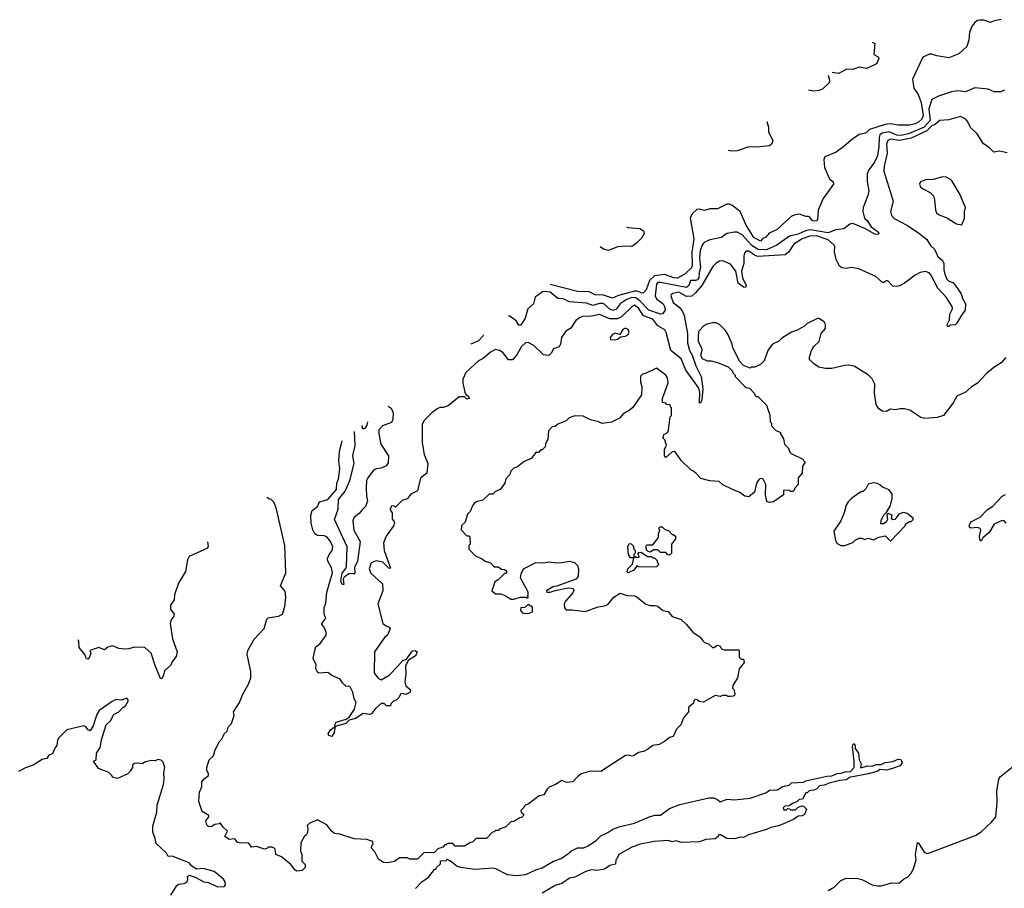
# Model space of a CAD drawing. Extents: x 2386423 to 2568864, y 578392 to 761999.
# Tile 216 of 256: x 2416781 to 2424362, y 716996 to 723682. Entities that reach past the tile are written whole.
import ezdxf

# ---------------------------------------------------------------- set-up
doc = ezdxf.new("R2010")
doc.units = 0

msp = doc.modelspace()

# ---------------------------------------------------------------- linework, layer by layer
at = {"layer": '0CON05XD'}
for points in [[(2424337, 723683), (2424285, 723673.1), (2424255, 723660), (2424205, 723676.8), (2424175, 723678.1), (2424155, 723674.6), (2424135, 723660.4), (2424115, 723634.4), (2424094, 723585), (2424089.4, 723525), (2424074, 723476), (2424011.1, 723418.9), (2423935, 723388.7), (2423842.5, 723402.5), (2423805, 723416.9), (2423785, 723415.5), (2423736, 723394), (2423655.8, 723225), (2423665.4, 723155), (2423699.3, 723105), (2423722.5, 723045), (2423736.3, 722943.7), (2423727.5, 722915), (2423704, 722895), (2423675, 722878.9), (2423635, 722870), (2423545, 722869.4), (2423485, 722880.4), (2423445, 722876.2), (2423325, 722836.5), (2423295, 722807.5), (2423245, 722797.5), (2423182, 722755), (2423125.5, 722704.5), (2423067, 722663), (2422981.2, 722625), (2422972.9, 722605), (2422978.5, 722545), (2423015.5, 722455.5), (2423044.2, 722434.2), (2423048, 722415), (2422968.8, 722305), (2422930, 722215), (2422925, 722142.5), (2422915, 722133.3), (2422895, 722130), (2422885, 722133.3), (2422865, 722162.5), (2422855, 722167.5), (2422835, 722166.7), (2422786.1, 722183.9), (2422748.8, 722178.8), (2422722.1, 722167.9), (2422614.1, 722065.9), (2422551.2, 722038.8), (2422525, 722007.5), (2422503.6, 721996.4), (2422485, 721977.5), (2422432.5, 722005), (2422375, 722100), (2422328, 722205), (2422263.3, 722255), (2422245, 722262.9), (2422225, 722260.8), (2422155, 722225.8), (2422095, 722225.8), (2422055, 722212.9), (2422015, 722222.9), (2421995, 722220), (2421960.9, 722189.1), (2421944, 722156), (2421972.4, 721995), (2421957.3, 721892.7), (2421960, 721795), (2421955, 721771.2), (2421903.8, 721725), (2421847.1, 721692.9), (2421816.7, 721695), (2421745, 721720), (2421669.1, 721709.1), (2421631.5, 721675), (2421605, 721601.2), (2421585, 721579.2), (2421575, 721575.7), (2421535, 721590.9), (2421515, 721591.5), (2421391.7, 721558.3), (2421345, 721537.1), (2421275, 721560.4), (2421212.5, 721565), (2421165, 721586.7), (2421075, 721590), (2420865.3, 721644.2)], [(2423344.9, 723507.6), (2423365, 723498.6), (2423358.9, 723415), (2423391.9, 723395), (2423396.5, 723383.5), (2423377.2, 723342.8), (2423305, 723307.1), (2423245, 723316.7), (2423195, 723297.1), (2423148.7, 723301.3), (2423085, 723268.6), (2423036.6, 723275.9)], [(2423007, 723253.7), (2423015.6, 723215), (2423014.3, 723195), (2422962, 723148), (2422935, 723135.6), (2422895, 723131.1), (2422853.6, 723138.4)], [(2424365, 723140), (2424335, 723127.5), (2424285, 723127.5), (2424237.7, 723147.7), (2424135, 723156.2), (2424063.6, 723126.4), (2424005, 723133.3), (2423955, 723126.7), (2423855, 723093.3), (2423805, 723067.5), (2423780.4, 722995), (2423792.4, 722905), (2423745, 722854.8), (2423625, 722803.5), (2423565, 722789.8), (2423535, 722792.2), (2423475, 722819.5), (2423422.6, 722807.4), (2423405, 722795.7), (2423398.2, 722775), (2423397.3, 722705), (2423385.5, 722635), (2423363.1, 722585), (2423342.7, 722557.3), (2423318.6, 722525), (2423306.9, 722495), (2423307.3, 722435), (2423319.2, 722365), (2423311.8, 722328.2), (2423274.4, 722235), (2423271.9, 722205), (2423285.8, 722155), (2423306, 722136), (2423338.2, 722088.2), (2423392.5, 722045), (2423395, 722032.5), (2423385, 722027.5), (2423365, 722031.2), (2423287.5, 722075), (2423195, 722114), (2423172.4, 722107.6), (2423126.9, 722073.1), (2423065, 722064.7), (2423005, 722040.4), (2422866.8, 722063.2), (2422832.6, 722057.4), (2422775, 722029.7), (2422708.6, 722015), (2422610, 721945), (2422530.8, 721909.2), (2422465, 721913.4), (2422415.2, 721945), (2422392.8, 721972.8), (2422345, 722025.9), (2422305, 722045.5), (2422285, 722046.5), (2422225, 722036.9), (2422185.9, 722004.1), (2422095, 721988), (2422052.3, 721967.7), (2422038.8, 721951.2), (2422020, 721905), (2422014.7, 721845), (2422023.8, 721775), (2422012.3, 721735), (2422009.1, 721695), (2421999.6, 721680.4), (2421985, 721674.3), (2421945.3, 721674.7), (2421932.2, 721635), (2421915, 721620.3), (2421715, 721659.2), (2421695, 721657.8), (2421685.6, 721645), (2421673.3, 721555), (2421685, 721532.7), (2421734.5, 721495), (2421747.1, 721475), (2421749.8, 721445), (2421731.2, 721418.8), (2421714.7, 721415.3), (2421625.5, 721445.5), (2421557.2, 721517.2), (2421525, 721540.8), (2421495, 721543), (2421451.8, 721525), (2421405.6, 721495), (2421375, 721452.7), (2421347, 721443), (2421325, 721453.9), (2421275, 721497.3), (2421246.1, 721496.1), (2421195, 721481.6), (2421145, 721498.9), (2421015, 721511.1), (2420965, 721531.8), (2420925, 721535.5), (2420865, 721583.3), (2420825, 721590.5), (2420805.7, 721585.7), (2420750.6, 721545), (2420738, 721495), (2420693.8, 721455), (2420674.4, 721385), (2420638.8, 721331.2), (2420625, 721330), (2420603.2, 721363.2), (2420555, 721398.8), (2420542.6, 721401.4)], [(2424385, 722656.7), (2424325, 722670), (2424281.7, 722661.7), (2424245, 722697.5), (2424202.5, 722725), (2424153, 722803), (2424101.7, 722851.7), (2424082.5, 722895), (2424066.7, 722915), (2424025, 722935.8), (2423935, 722910), (2423866.7, 722905), (2423833.5, 722876.5), (2423804.7, 722865), (2423764.8, 722825.2), (2423645, 722768.5), (2423555, 722752.2), (2423485, 722761.1), (2423465, 722752.2), (2423456.4, 722723.6), (2423459.1, 722655), (2423437.5, 722555), (2423434.6, 722514.6), (2423485, 722352.5), (2423506.2, 722285), (2423486.2, 722205), (2423494.2, 722174.2), (2423515, 722152), (2423616.6, 722096.6), (2423713, 722033), (2423765, 721990), (2423794.2, 721944.2), (2423823.8, 721915), (2423849.3, 721859.3), (2423885, 721830), (2423896.4, 721806.4), (2423896.7, 721755), (2423903.6, 721723.6), (2423920, 721685), (2423935, 721670), (2423965, 721657.5), (2423985, 721637.5), (2424030.7, 721570.7), (2424040, 721535), (2424062.5, 721495), (2424060, 721445), (2424031.7, 721408.3), (2423997.5, 721345), (2423985, 721332.5), (2423945, 721330), (2423935, 721320), (2423925, 721320), (2423922.5, 721335), (2423939.3, 721370.7), (2423943.3, 721415), (2423962.5, 721455), (2423960, 721475), (2423914, 721545), (2423850.8, 721615), (2423797.8, 721717.8), (2423783.4, 721733.4), (2423754.4, 721744.4), (2423715, 721736.9), (2423675, 721715.7), (2423595, 721654), (2423556, 721634), (2423535, 721626.7), (2423505, 721630), (2423465, 721672.5), (2423455, 721672.5), (2423435, 721657.5), (2423425, 721660), (2423373.3, 721705), (2423243.2, 721763.2), (2423185, 721774), (2423145, 721766.7), (2423111.7, 721771.7), (2423092.5, 721785), (2423067.5, 721835), (2423053.9, 721893.9), (2423057.5, 721935), (2423052.5, 721945), (2423007.1, 721987.1), (2422915, 722019), (2422865, 722016.2), (2422805, 721993.6), (2422742.9, 721955), (2422704.3, 721895), (2422675, 721870.8), (2422465, 721859.1), (2422438.3, 721868.3), (2422395, 721898.8), (2422375, 721900), (2422361.2, 721885), (2422356.2, 721865), (2422357.5, 721805), (2422340, 721745), (2422347.1, 721695), (2422375.8, 721635), (2422370.7, 721619.3), (2422355, 721622.5), (2422313.7, 721653.7), (2422294, 721745), (2422255, 721798.8), (2422195, 721826.2), (2422168.3, 721821.7), (2422142.5, 721807.5), (2422119.3, 721780.7), (2422033.5, 721635), (2421985, 721578.1), (2421955.4, 721554.6), (2421915, 721551.9), (2421855, 721583.3), (2421810, 721575), (2421796, 721565), (2421794.2, 721555), (2421812.9, 721505), (2421859.8, 721469.8), (2421881.6, 721441.6), (2421897.6, 721405), (2421923.4, 721265), (2421924.2, 721194.2), (2421939.1, 721135), (2421959.1, 721099.1), (2421986.5, 721016.5), (2422027.9, 720935), (2422040.7, 720839.3), (2422032.5, 720755), (2422025, 720734), (2422015, 720730), (2422014.4, 720734.4), (2422018.8, 720815), (2422009.6, 720845), (2421967.7, 720907.7), (2421910.7, 720985), (2421875, 721071.4), (2421794.6, 721134.6), (2421760, 721275), (2421748.8, 721295), (2421695.5, 721325.5), (2421655.9, 721375.9), (2421583.4, 721403.4), (2421545, 721461.9), (2421515, 721484.2), (2421496.2, 721475), (2421415, 721394.6), (2421385, 721379.3), (2421325, 721379.2), (2421245, 721413.1), (2421185, 721399.4), (2421115, 721397.5), (2421092.6, 721387.4), (2421064, 721365), (2421025, 721306.7), (2420987.5, 721285), (2420953.8, 721235), (2420945.6, 721184.4), (2420935, 721162.5), (2420890.7, 721149.3), (2420872.5, 721115), (2420855, 721097.5), (2420815, 721102.5), (2420740, 721175), (2420695.8, 721195.8), (2420675, 721193.8), (2420645, 721166.2), (2420608.3, 721101.7), (2420575, 721062.5), (2420545, 721062.5), (2420500.5, 721120.5), (2420475, 721136), (2420445, 721142), (2420405, 721122), (2420348.8, 721075), (2420315, 721055.8), (2420216, 720965), (2420192.9, 720915), (2420192.5, 720885), (2420207.5, 720815), (2420217, 720797), (2420236.7, 720785), (2420242.5, 720765), (2420225, 720760), (2420205, 720777.5), (2420165, 720777.5), (2420080.7, 720709.3), (2420043, 720697), (2420015, 720696.7), (2419995, 720686.7), (2419953.3, 720655), (2419893.3, 720595), (2419881.2, 720565), (2419880, 720425), (2419896, 720335), (2419924, 720265), (2419915, 720190), (2419867.4, 720152.6), (2419843.9, 720056.1), (2419791.7, 720028.3), (2419765, 719992.5), (2419725, 719980), (2419700, 719955)], [(2422533.8, 722898), (2422546, 722855), (2422545.9, 722815.9), (2422580.6, 722755), (2422572.2, 722725), (2422555, 722712), (2422455, 722700), (2422395, 722701.8), (2422305, 722671.3), (2422259.8, 722669.8), (2422235, 722673.8)], [(2424035, 722103.3), (2424055.9, 722154.1), (2424056.1, 722203.9), (2424063.3, 722235), (2424016.2, 722345), (2423955.7, 722445.7), (2423915, 722470), (2423887.7, 722472.3), (2423815, 722452), (2423755, 722448.8), (2423717, 722433), (2423710, 722415), (2423716.7, 722395), (2423731.7, 722381.7), (2423791.7, 722351.7), (2423815.8, 722325), (2423825.7, 722295), (2423832, 722215), (2423840, 722195), (2423855, 722181.2), (2423924.2, 722154.2), (2423995, 722111.2), (2424035, 722103.3)], [(2421454.6, 722087.2), (2421465, 722082.7), (2421555.3, 722075.3), (2421585.4, 722055.4), (2421588.5, 722035), (2421569.2, 722000.8), (2421529.3, 721960.8), (2421495, 721936.4), (2421445, 721939.5), (2421385, 721933.5), (2421315, 721905.6), (2421275, 721916.5), (2421251.3, 721934.3)], [(2424375, 721082.5), (2424338.8, 721041.2), (2424282.5, 721005), (2424222.5, 720955), (2424155, 720883.3), (2424106.4, 720853.6), (2424062.5, 720815), (2423996.1, 720783.9), (2423967.3, 720732.7), (2423895, 720636.2), (2423845, 720619.2), (2423750.9, 720610.9), (2423718.8, 720618.8), (2423635, 720676.7), (2423595, 720687.5), (2423557, 720687), (2423525, 720677.5), (2423485, 720682.5), (2423455, 720666.7), (2423425, 720667.5), (2423397, 720687), (2423375, 720720), (2423363.9, 720806.1), (2423366.1, 720876.1), (2423345, 720917.5), (2423317.5, 720945), (2423205, 721013.8), (2423165, 721022), (2423135, 721020), (2423035, 720996.7), (2422985, 720996.2), (2422935, 721006.7), (2422894.2, 721034.2), (2422862.5, 721065), (2422862.5, 721085), (2422877.5, 721135), (2422896.7, 721165), (2422937.5, 721205), (2422953.3, 721265), (2422986.2, 721305), (2422986.7, 721335), (2422976.1, 721356.1), (2422935, 721382.5), (2422925, 721382.5), (2422845, 721342.5), (2422825, 721322.5), (2422768.3, 721291.7), (2422725, 721277.5), (2422649.3, 721230.7), (2422625, 721207.5), (2422577, 721183), (2422545, 721140), (2422512.5, 721055), (2422485, 721027.5), (2422441.7, 721008.3), (2422412.5, 721007.5), (2422405, 721000), (2422355, 721020), (2422325, 721050), (2422272.5, 721155), (2422267.5, 721185), (2422237, 721257), (2422215, 721290), (2422170, 721335), (2422145, 721347.5), (2422115, 721347.5), (2422075, 721337.5), (2422050, 721325), (2422010, 721285), (2422004.1, 721254.1), (2422006, 721205), (2422031.2, 721155), (2422033.3, 721135), (2422024.2, 721095.8), (2422035, 721073.3), (2422075, 721056.7), (2422106.4, 721056.4), (2422155, 721042.5), (2422235, 721010), (2422270, 720975), (2422273, 720963), (2422290, 720945), (2422290, 720935), (2422361.7, 720861.7), (2422375, 720850), (2422400, 720845), (2422440, 720805), (2422441.7, 720791.7), (2422451.7, 720781.7), (2422465, 720780), (2422530, 720715), (2422557, 720637), (2422560, 720585), (2422570, 720575), (2422570, 720555), (2422601.7, 720521.7), (2422640, 720505), (2422640, 720495), (2422662.5, 720455), (2422670, 720415), (2422697.5, 720385), (2422711.7, 720351.7), (2422721.7, 720341.7), (2422805, 720302.5), (2422830, 720275), (2422807.5, 720245), (2422805, 720190), (2422776.2, 720155), (2422776, 720105), (2422750, 720075), (2422745, 720060), (2422735, 720050), (2422715, 720050), (2422705, 720060), (2422661.7, 720058.3), (2422662.5, 720025), (2422585, 719970.6), (2422554.4, 719964.4), (2422532.9, 719972.9), (2422523.4, 720025), (2422525.7, 720105), (2422505, 720143.8), (2422495, 720150), (2422475, 720143.8), (2422453.3, 720115), (2422438.8, 720045), (2422395, 720010), (2422365, 720013.8), (2422325, 720043.3), (2422270, 720065), (2422195, 720102.5), (2422167, 720127), (2422095, 720132.5), (2422025, 720150), (2421989.3, 720189.3), (2421965, 720210), (2421950, 720215), (2421877, 720287), (2421825, 720357.5), (2421805, 720356), (2421755, 720312.5), (2421745.6, 720325.6), (2421747.1, 720375), (2421762.5, 720405), (2421748.3, 720448.3), (2421730, 720465), (2421738.3, 720471.7), (2421741.7, 720488.3), (2421770, 720505), (2421777, 720523), (2421790, 720625), (2421800, 720635), (2421800, 720695), (2421791.7, 720701.7), (2421788.3, 720718.3), (2421765, 720720), (2421755, 720730), (2421730, 720735), (2421730, 720765), (2421773, 720887), (2421770, 720925), (2421756.7, 720945), (2421685, 720998.8), (2421605, 720960.8), (2421576.4, 720953.6), (2421561.7, 720938.3), (2421560, 720895), (2421572.5, 720855), (2421570, 720795), (2421503, 720697), (2421475, 720672.5), (2421430.7, 720649.3), (2421400, 720615), (2421337, 720583), (2421265, 720572.5), (2421237, 720587), (2421175, 720602.5), (2421119.3, 720629.3), (2421055, 720632.5), (2421013, 720617), (2420990, 720595), (2420925, 720567.5)], [(2420349.7, 721256.4), (2420346.7, 721245), (2420315, 721209.2), (2420254.7, 721185)], [(2421365, 721216.7), (2421385, 721222.5), (2421408.3, 721241.7), (2421445, 721246.2), (2421463.9, 721256.1), (2421473.3, 721275), (2421465, 721297.5), (2421445, 721306.2), (2421425, 721296), (2421401.7, 721258.3), (2421365, 721269.2), (2421345, 721258.8), (2421327.5, 721235), (2421330.7, 721220.7), (2421365, 721216.7)], [(2419619.4, 720707.5), (2419641.2, 720691.2), (2419655.8, 720655.8), (2419654, 720605), (2419645, 720580), (2419574.1, 720555.9), (2419546, 720524), (2419545.8, 720495), (2419561.4, 720415), (2419620, 720325), (2419618.9, 720271.1), (2419602.9, 720247.1), (2419565, 720230.5), (2419525, 720225.6), (2419506.6, 720213.4), (2419461.5, 720155), (2419452.2, 720135), (2419448.5, 720075), (2419450.6, 720015), (2419459.3, 719975), (2419444.4, 719935.6), (2419413.9, 719905), (2419397.4, 719882.6), (2419353.2, 719846.8), (2419346.7, 719825), (2419353, 719753), (2419403.8, 719665), (2419381.4, 719515), (2419360, 719465), (2419362.5, 719425), (2419355, 719412.5), (2419345, 719420), (2419315, 719417.5), (2419280.7, 719389.3), (2419272.5, 719375), (2419277, 719333), (2419263.8, 719335), (2419255, 719360), (2419265, 719422.5), (2419292.9, 719457.1), (2419297.7, 719472.3), (2419302.2, 719625), (2419205.6, 719835.6), (2419232.2, 719915), (2419235, 719987.5), (2419286.7, 720053.3), (2419324.3, 720135), (2419357.6, 720265), (2419347.1, 720325), (2419364.7, 720405), (2419360.1, 720512.6)], [(2419459.4, 720587.4), (2419460, 720585), (2419455, 720560), (2419437, 720533), (2419425, 720533.3), (2419417.5, 720545), (2419420.9, 720558.4)], [(2420925, 720567.5), (2420905, 720550), (2420881.7, 720548.3), (2420853, 720517), (2420847, 720453), (2420830, 720415), (2420827, 720393), (2420805, 720370), (2420795, 720370), (2420775, 720350), (2420755, 720350), (2420720, 720305), (2420665, 720280), (2420615, 720240), (2420585, 720230), (2420563, 720207), (2420555, 720180), (2420523, 720147), (2420517, 720113), (2420480, 720065), (2420445, 720050), (2420425, 720030), (2420395, 720030), (2420347, 719983), (2420295, 719970), (2420281.7, 719958.3), (2420270, 719945), (2420250, 719895), (2420230, 719875), (2420210, 719815), (2420181.7, 719788.3), (2420180, 719755), (2420225, 719710), (2420238.3, 719708.3), (2420248.3, 719698.3), (2420250, 719645), (2420240, 719635), (2420240, 719605), (2420290, 719555), (2420345, 719530), (2420365, 719512.5), (2420405, 719500), (2420435, 719470), (2420465, 719470), (2420491.7, 719451.7), (2420515, 719450), (2420528.3, 719438.3), (2420530, 719425), (2420525, 719420), (2420515, 719420), (2420465, 719370), (2420440, 719355), (2420417.5, 719285), (2420445, 719262.5), (2420485, 719262.5), (2420525, 719246.7), (2420562, 719222), (2420585, 719221.2), (2420636.1, 719236.1), (2420677.5, 719237.5), (2420685, 719230), (2420700, 719235), (2420690, 719245), (2420697.5, 719252.5), (2420697.5, 719275), (2420637.5, 719385), (2420643, 719417), (2420660, 719455), (2420755, 719502.5), (2420815, 719500), (2420855, 719507.5), (2420915, 719500), (2420955, 719502.5), (2421015, 719513.3), (2421053, 719503), (2421075, 719480), (2421083.3, 719455), (2421080, 719395), (2421062.5, 719375), (2420917.8, 719322.2), (2420885, 719315.7), (2420837.5, 719285), (2420840, 719275), (2420865, 719274.3), (2420905, 719289.2), (2421005, 719308.6), (2421043, 719303), (2421047, 719287), (2421040.7, 719269.3), (2420982.5, 719205), (2420973.6, 719186.4), (2420976.7, 719155), (2420989.3, 719139.3), (2421035, 719140), (2421135, 719127.5), (2421235, 719161.2), (2421285, 719170), (2421309.5, 719180.5), (2421355, 719237.5), (2421405, 719267.5), (2421455, 719250), (2421515, 719246.7), (2421535, 719237.5), (2421602.3, 719182.3), (2421635, 719171.2), (2421675, 719173.3), (2421695, 719167.5), (2421733.9, 719133.9), (2421775, 719127.5), (2421805, 719087.5), (2421873.6, 719063.6), (2421916.4, 719026.4), (2421965, 718967.5), (2422019.3, 718929.3), (2422040.7, 718900.7), (2422055, 718887.5), (2422085, 718877.5), (2422115, 718850), (2422125, 718850), (2422155, 718867.5), (2422175, 718860), (2422185, 718840), (2422205, 718832.5), (2422315, 718830), (2422320, 718825), (2422320, 718775), (2422335, 718760), (2422355, 718760), (2422360, 718735), (2422320, 718685), (2422307.5, 718615), (2422273, 718557), (2422270, 718535), (2422280, 718525), (2422287.5, 718495), (2422285, 718480), (2422275, 718473.3), (2422255, 718472.5), (2422233, 718473), (2422225, 718480), (2422195, 718480), (2422175, 718472.5), (2422135, 718480), (2422045, 718427.5), (2422013, 718433), (2421997, 718447), (2421981.7, 718448.3), (2421971.7, 718438.3), (2421968.3, 718421.7), (2421931.7, 718388.3), (2421930, 718355), (2421893, 718307), (2421872.5, 718255), (2421839.3, 718220.7), (2421812.5, 718165), (2421783.9, 718156.1), (2421746.7, 718125), (2421705, 718103.3), (2421656.1, 718093.9), (2421615.7, 718064.3), (2421585, 718048.8), (2421545, 718040), (2421511.7, 718018.3), (2421495, 718013.8), (2421465, 718021.2), (2421445, 718018.8), (2421255, 717893.8), (2421175, 717897.1), (2421105, 717876), (2421075.8, 717854.2), (2421040, 717815), (2420995, 717810), (2420955, 717826.7), (2420905.7, 717794.3), (2420856.8, 717773.2), (2420841.3, 717758.7), (2420815.8, 717714.2), (2420782, 717708), (2420695, 717642.5), (2420673.6, 717636.4), (2420663, 717617), (2420640, 717595), (2420641.7, 717581.7), (2420660, 717565), (2420660, 717555), (2420645, 717540), (2420631.7, 717538.3), (2420585, 717510), (2420561.7, 717508.3), (2420525, 717470), (2420475, 717450), (2420468.3, 717441.7), (2420445, 717440), (2420435, 717430), (2420421.7, 717428.3), (2420375, 717380), (2420295, 717380), (2420268.3, 717351.7), (2420251.7, 717348.3), (2420205, 717320), (2420135, 717320), (2420115, 717340), (2420075, 717340), (2420065, 717330), (2420055, 717330), (2420038.3, 717311.7), (2420001.7, 717298.3), (2419975, 717270), (2419891.7, 717268.3), (2419845, 717220), (2419785, 717220), (2419765, 717230), (2419705, 717230), (2419667, 717203), (2419615, 717192.5), (2419583, 717193), (2419545, 717220), (2419516.1, 717276.1), (2419490, 717305), (2419492.5, 717325), (2419502.5, 717335), (2419500, 717355), (2419455, 717371.2), (2419357, 717377), (2419245, 717413.3), (2419205, 717416.7), (2419178.3, 717438.3), (2419145, 717483.3), (2419075, 717523.3), (2419010, 717495), (2418995, 717480), (2419000, 717455), (2418996.7, 717425), (2418987.5, 717405), (2418974.1, 717395.9), (2418961.2, 717375), (2418946.2, 717345), (2418942.5, 717285), (2418953.3, 717255), (2418953.3, 717205), (2418978.3, 717178.3), (2418980, 717155), (2418955, 717132.5), (2418915, 717128.8), (2418902.5, 717135), (2418869.3, 717179.3), (2418798.3, 717238.3), (2418752.5, 717255), (2418747, 717297), (2418737, 717307), (2418723, 717313), (2418695, 717312.5), (2418685, 717302.5), (2418665, 717297.5), (2418605, 717316.7), (2418565, 717312.5), (2418545, 717342.5), (2418535, 717346.7), (2418485, 717343.8), (2418458.3, 717348.3), (2418437, 717377), (2418395, 717372.5), (2418360, 717395), (2418380, 717435), (2418347, 717467), (2418325, 717500), (2418317.5, 717492.5), (2418285, 717487.5), (2418255, 717467.5), (2418235, 717472.5), (2418222.5, 717485), (2418213.3, 717515), (2418237.5, 717545), (2418236.7, 717555), (2418187, 717587), (2418160, 717665), (2418166.7, 717735), (2418183, 717777), (2418183.6, 717816.4), (2418200.5, 717839.5), (2418233.8, 717865), (2418236.1, 717876.1), (2418223.3, 717905), (2418222.5, 717925), (2418240, 717985), (2418272.5, 718015), (2418283.8, 718055), (2418316.2, 718123.8), (2418340.7, 718149.3), (2418356, 718184), (2418378.8, 718205), (2418386.7, 718235), (2418410.8, 718265), (2418421.2, 718295), (2418432.5, 718325), (2418427.5, 718355), (2418472.5, 718425), (2418499.3, 718490.7), (2418543.9, 718566.1), (2418560, 718615), (2418560, 718665), (2418533.8, 718795), (2418536.7, 718825), (2418586.4, 718913.6), (2418663.3, 718995), (2418683, 719067), (2418695, 719077.5), (2418775, 719090.6), (2418805.8, 719105), (2418823.1, 719165), (2418829.4, 719235), (2418825, 719282.5), (2418790, 719325), (2418831.2, 719425), (2418823.8, 719635), (2418757.5, 719915), (2418740, 719965), (2418718.3, 719988.3), (2418705, 719990), (2418682.9, 720003.7)], [(2419700, 719955), (2419675, 719930), (2419665, 719940), (2419641.7, 719938.3), (2419640, 719925), (2419630, 719915), (2419650, 719885), (2419648.3, 719838.3), (2419665, 719820), (2419666.7, 719805), (2419658.8, 719785), (2419601.9, 719705), (2419581.9, 719655), (2419586.7, 719595), (2419635, 719460), (2419625, 719457.5), (2419576.8, 719506.8), (2419525, 719516), (2419488.3, 719501.7), (2419472.5, 719455), (2419485, 719422.5), (2419575, 719340), (2419576.7, 719285), (2419537.5, 719185), (2419576.7, 719035), (2419597.3, 719017.3), (2419625, 719006.2), (2419632.5, 718995), (2419613.3, 718945), (2419590, 718925), (2419514.2, 718815.8), (2419510.8, 718655), (2419527.3, 718627.3), (2419545, 718610), (2419565, 718601.2), (2419625.8, 718635), (2419693.6, 718706.4), (2419730.9, 718749.1), (2419760, 718760), (2419806.4, 718823.6), (2419826.1, 718826.1), (2419842.5, 718815), (2419828, 718785), (2419771.2, 718748.8), (2419752, 718705), (2419753.6, 718646.4), (2419746.7, 718585), (2419754, 718555), (2419786.7, 718525), (2419790, 718515), (2419785, 718503.3), (2419755, 718486.7), (2419725, 718496.2), (2419715, 718492.5), (2419700, 718465), (2419680, 718445), (2419660, 718435), (2419640, 718415), (2419635, 718400), (2419605, 718400), (2419587, 718417), (2419565, 718417.5), (2419520.5, 718379.5), (2419491.2, 718338.8), (2419475, 718334), (2419425, 718341.4), (2419366.4, 718303.6), (2419319.3, 718290.7), (2419292.5, 718265), (2419210, 718240), (2419207.5, 718255), (2419217.5, 718275), (2419295, 718298.8), (2419318.3, 718311.7), (2419358.8, 718375), (2419372.5, 718425), (2419357.5, 718455), (2419347.5, 718505), (2419325, 718546.2), (2419315, 718552.5), (2419295, 718550), (2419267, 718577), (2419250, 718605), (2419185, 718632.5), (2419155, 718657.5), (2419085, 718652.5), (2419075, 718660), (2419062.5, 718685), (2419063.3, 718715), (2419041.2, 718765), (2419050, 718815), (2419062.5, 718855), (2419095, 718880), (2419140, 718945), (2419140, 718965), (2419126.7, 719005), (2419107.5, 719025), (2419107.5, 719035), (2419137.5, 719075), (2419126.7, 719105), (2419126.7, 719155), (2419138.3, 719191.7), (2419145.7, 719274.3), (2419190.8, 719425), (2419183.2, 719463.2), (2419154, 719515), (2419151.2, 719535), (2419164, 719565), (2419186, 719595), (2419192, 719625), (2419175.5, 719665.5), (2419145, 719701.2), (2419125, 719708.8), (2419075, 719712.5), (2419052.5, 719725), (2419037.5, 719755), (2419026.7, 719805), (2419024, 719865), (2419033.3, 719905), (2419074.4, 719935.6), (2419090.5, 719969.5), (2419155, 719989.6), (2419221.5, 720065), (2419224.3, 720115), (2419236.2, 720145), (2419245.8, 720225), (2419238.5, 720285), (2419244.5, 720355), (2419265, 720441.2)], [(2423135, 719633.3), (2423195, 719657.5), (2423213.9, 719676.1), (2423245, 719690), (2423265, 719690), (2423285, 719680), (2423315, 719690), (2423355, 719676.7), (2423395, 719698.8), (2423445, 719707.5), (2423485, 719667.5), (2423600, 719785), (2423605, 719800), (2423631.7, 719818.3), (2423645, 719820), (2423660, 719835), (2423660, 719845), (2423615, 719880), (2423585, 719887.5), (2423550, 719875), (2423520, 719835), (2423505, 719832.5), (2423492.5, 719845), (2423498.3, 719868.3), (2423468.3, 719881.7), (2423458.3, 719871.7), (2423462.5, 719835), (2423455, 719820), (2423435, 719800), (2423411.7, 719801.7), (2423413, 719827), (2423435, 719870), (2423457.5, 719892.5), (2423485, 719942.5), (2423500, 719995), (2423498.6, 720028.6), (2423475, 720063.3), (2423425, 720082.5), (2423405, 720102.5), (2423385, 720112.5), (2423355, 720116.7), (2423315, 720107.5), (2423295, 720070), (2423275, 720050), (2423265, 720050), (2423235, 720032.5), (2423185, 719996.7), (2423159.5, 719970.5), (2423144.1, 719945.9), (2423128.8, 719885), (2423103.3, 719825), (2423050, 719745), (2423063, 719673), (2423075, 719650), (2423103.6, 719633.6), (2423135, 719633.3)], [(2424376.1, 719806.1), (2424360, 719825), (2424345, 719827.5), (2424285, 719797.5), (2424245.6, 719734.4), (2424197.5, 719692.5), (2424185, 719667.5), (2424175, 719680), (2424170, 719705), (2424181.2, 719755), (2424176.7, 719765), (2424155, 719774), (2424105, 719768), (2424094.4, 719774.4), (2424092, 719785), (2424105, 719816), (2424176.8, 719853.2), (2424230, 719910), (2424275, 719938), (2424345, 720013.8), (2424372.7, 720027.3)], [(2421785, 719560), (2421771.7, 719561.7), (2421755, 719580), (2421715, 719580), (2421695, 719600), (2421665, 719600), (2421635, 719582.5), (2421613.6, 719593.6), (2421606.2, 719605), (2421602.5, 719625), (2421610.7, 719639.3), (2421655, 719640), (2421700, 719695), (2421700, 719725), (2421710, 719755), (2421700, 719765), (2421713, 719777), (2421727, 719777), (2421745, 719760), (2421778.3, 719748.3), (2421805, 719720), (2421815, 719720), (2421830, 719705), (2421830, 719685), (2421800, 719645), (2421800, 719575), (2421785, 719560)], [(2418227.8, 719661.6), (2418231.7, 719628.3), (2418226.7, 719613.3), (2418085, 719550), (2418072.5, 719525), (2418057.5, 719435), (2418003.3, 719345), (2417973.8, 719255), (2417971.2, 719215), (2417941.9, 719175), (2417943.1, 719143.1), (2417971.2, 719105), (2417969.2, 719090.8), (2417947, 719063), (2417939.2, 719035), (2417958.8, 718915), (2417992.5, 718815), (2417985, 718780), (2417953.9, 718736.1), (2417945, 718712.5), (2417895, 718670), (2417888.8, 718635), (2417875, 718607.5), (2417865, 718610), (2417825, 718710), (2417792.5, 718805), (2417745, 718850), (2417665, 718852.5), (2417621.7, 718838.3), (2417585, 718837.5), (2417545, 718842.5), (2417495, 718862.5), (2417459.3, 718850.7), (2417435, 718830), (2417390.7, 718849.3), (2417322.5, 718825), (2417330, 718805), (2417320, 718775), (2417305, 718760), (2417295, 718762.5), (2417282.5, 718795), (2417238.3, 718848.3), (2417237.5, 718895), (2417232.3, 718908.8)], [(2421510, 719540), (2421505, 719540), (2421485, 719540), (2421470, 719565), (2421462.5, 719625), (2421475, 719650), (2421488.3, 719648.3), (2421508.3, 719628.3), (2421510, 719605), (2421520, 719595), (2421520, 719575), (2421510, 719565), (2421510, 719540)], [(2421465, 719423.3), (2421457.5, 719435), (2421463.3, 719455), (2421500, 719490), (2421510, 719540), (2421525, 719550), (2421535, 719542.5), (2421550, 719545), (2421547, 719567), (2421540, 719575), (2421548.3, 719581.7), (2421565, 719582.5), (2421615, 719550), (2421645, 719550), (2421655, 719540), (2421668.3, 719538.3), (2421688.3, 719518.3), (2421690, 719505), (2421700, 719495), (2421698.3, 719481.7), (2421685, 719470), (2421565, 719467.5), (2421545, 719470), (2421535, 719480), (2421510, 719445), (2421465, 719423.3)], [(2420665, 719110), (2420705, 719112.5), (2420730, 719125), (2420730, 719160), (2420695, 719180), (2420671.7, 719158.3), (2420640, 719155), (2420636.7, 719135), (2420652.5, 719115), (2420665, 719110)], [(2417945, 716942.5), (2417992.3, 717017.7), (2418005, 717026.2), (2418048.3, 717031.7), (2418067.4, 717042.6), (2418076.1, 717063.9), (2418073.8, 717086.2), (2418085, 717097.5), (2418131.7, 717081.7), (2418200, 717045), (2418235, 717040), (2418305, 717006.7), (2418355, 717010), (2418367, 717023), (2418363.3, 717045), (2418350, 717065), (2418277.5, 717125), (2418193, 717147), (2418145, 717142.5), (2418107, 717167), (2418085, 717192.5), (2418048, 717208), (2417955, 717243.3), (2417925, 717240), (2417912.5, 717265), (2417831.7, 717341.7), (2417825, 717380), (2417807, 717427), (2417806.7, 717475), (2417838.3, 717581.7), (2417840, 717635), (2417888, 717795), (2417893.8, 717835), (2417890, 717885), (2417900, 717925), (2417886.4, 717966.4), (2417870.7, 717980.7), (2417845, 717986.7), (2417825, 717977.5), (2417795, 717980), (2417750.7, 717969.3), (2417725, 717952.5), (2417695, 717960), (2417665, 717957.5), (2417650, 717945), (2417650, 717925), (2417635, 717900), (2417613, 717877), (2417535, 717840), (2417495, 717850), (2417490, 717865), (2417467, 717887), (2417387, 717917), (2417350, 717975), (2417370, 717985), (2417373.6, 718036.4), (2417401.7, 718078.3), (2417410.7, 718139.3), (2417446.4, 718253.6), (2417480, 718285), (2417507, 718333), (2417545, 718353.3), (2417575, 718387.5), (2417595, 718400), (2417617.5, 718435), (2417617, 718447), (2417605, 718460), (2417565, 718443.3), (2417525, 718450), (2417492.5, 718432.5), (2417394, 718365), (2417375, 718332.5), (2417346.2, 718245), (2417325, 718207.5), (2417307.5, 718215), (2417289.5, 718239.5), (2417275, 718246.7), (2417143.9, 718216.1), (2417082.5, 718155), (2417072.5, 718135), (2417067.5, 718095), (2417052.5, 718075), (2417035, 718030), (2417005, 718020), (2416990, 717995), (2416955, 717987.5), (2416890, 717945), (2416825, 717922.5), (2416772.5, 717895)], [(2419185, 718163.3), (2419160.7, 718170.7), (2419157.5, 718185), (2419175, 718216.7), (2419210, 718240), (2419203.8, 718195), (2419185, 718163.3)], [(2419827.5, 716995), (2419877.5, 717045), (2419929.3, 717080.7), (2419975, 717140), (2419986.4, 717143.6), (2419990, 717155), (2420020, 717185), (2420021.7, 717208.3), (2420065, 717210), (2420075, 717220), (2420081.7, 717211.7), (2420098.3, 717208.3), (2420150, 717165), (2420175, 717157.5), (2420285, 717143.8), (2420423, 717153), (2420445, 717147.5), (2420535, 717102.5), (2420605, 717093.3), (2420679.3, 717100.7), (2420755, 717137.5), (2420805, 717152.5), (2420890, 717205), (2420950, 717225), (2421010, 717265), (2421030, 717285), (2421075, 717307.5), (2421125, 717307.5), (2421158.3, 717321.7), (2421223, 717367), (2421255, 717400), (2421310, 717425), (2421348.3, 717451.7), (2421405, 717472.5), (2421515, 717497.5), (2421635, 717547.5), (2421675, 717557.5), (2421715, 717557.5), (2421785, 717610), (2421865, 717640), (2422087, 717693), (2422125, 717692.5), (2422157, 717677), (2422175, 717660), (2422228.3, 717681.7), (2422285, 717677.5), (2422405, 717690), (2422525, 717730), (2422555, 717750), (2422615, 717752.5), (2422655, 717780), (2422705, 717790), (2422723, 717807), (2422815, 717812.5), (2422835, 717822.5), (2422995, 717858.8), (2423035, 717861.2), (2423075, 717880), (2423105, 717881.2), (2423145, 717893.8), (2423175, 717892.5), (2423207.5, 717925), (2423207.5, 717975), (2423193.3, 718085), (2423195, 718100), (2423205, 718110), (2423213, 718093), (2423213, 718073), (2423238.8, 718035), (2423243.6, 717983.6), (2423260, 717955), (2423255, 717922.5), (2423311.7, 717938.3), (2423345, 717936.7), (2423375, 717948.8), (2423415, 717948.8), (2423445, 717964), (2423505, 717971.9), (2423545, 717988.8), (2423565, 717986.7), (2423576.2, 717965), (2423561.7, 717938.3), (2423502.3, 717917.7), (2423454.1, 717905.9), (2423405, 717910), (2423384.4, 717895.6), (2423314.2, 717875.8), (2423195, 717853.8), (2423175, 717850), (2423145, 717831.2), (2423095, 717825.8), (2423012.5, 717805), (2422975, 717788.8), (2422940, 717785), (2422915, 717760), (2422895, 717750), (2422860, 717745), (2422845, 717730), (2422835, 717730), (2422808.3, 717681.7), (2422781.7, 717678.3), (2422765, 717660), (2422731.7, 717648.3), (2422705, 717630), (2422671.7, 717628.3), (2422660, 717615), (2422665, 717600), (2422685, 717600), (2422695, 717610), (2422708.3, 717608.3), (2422715, 717600), (2422755, 717600), (2422775, 717620), (2422805, 717630), (2422817, 717627), (2422840, 717605), (2422825, 717562.5), (2422805, 717552.5), (2422775, 717550), (2422740, 717525), (2422625, 717477.5), (2422565, 717463.8), (2422531.7, 717448.3), (2422393.6, 717406.4), (2422355, 717386.7), (2422331.7, 717388.3), (2422285, 717377.5), (2422225, 717380), (2422178.3, 717408.3), (2422165, 717410), (2422160, 717395), (2422135, 717377.5), (2422065, 717372.5), (2422015, 717352.5), (2421875, 717347.5), (2421835, 717360), (2421805, 717352.5), (2421775, 717362.5), (2421667, 717357), (2421560, 717335), (2421495, 717313.3), (2421393.3, 717256.7), (2421378.3, 717221.7), (2421370, 717215), (2421368.3, 717181.7), (2421325, 717170), (2421285, 717142.5), (2421225, 717133.3), (2421185, 717136.7), (2421140, 717125), (2421055, 717082.5), (2421015, 717072.5), (2420955, 717032.5), (2420903.9, 717016.1), (2420805, 716957.5)], [(2423005, 716977.5), (2423055, 717007.5), (2423103.9, 717056.1), (2423145, 717072.5), (2423235, 717070), (2423265, 717062.5), (2423343.6, 717023.6), (2423385, 717013.8), (2423415, 717013.8), (2423495, 717036.7), (2423550, 717035), (2423585, 717066.2), (2423620, 717085), (2423645, 717112.5), (2423662.5, 717145), (2423683.8, 717215), (2423679.2, 717255), (2423693, 717347), (2423705, 717340), (2423745, 717273.8), (2423765, 717263.8), (2423785, 717268.8), (2424145, 717404), (2424187.9, 717432.1), (2424264.4, 717505.6), (2424296, 717545), (2424306.2, 717655), (2424303.8, 717745), (2424320, 717835), (2424332.5, 717855), (2424421.7, 717928.3)]]:
    msp.add_lwpolyline(points, dxfattribs=at)

doc.saveas('drawing.dxf')
